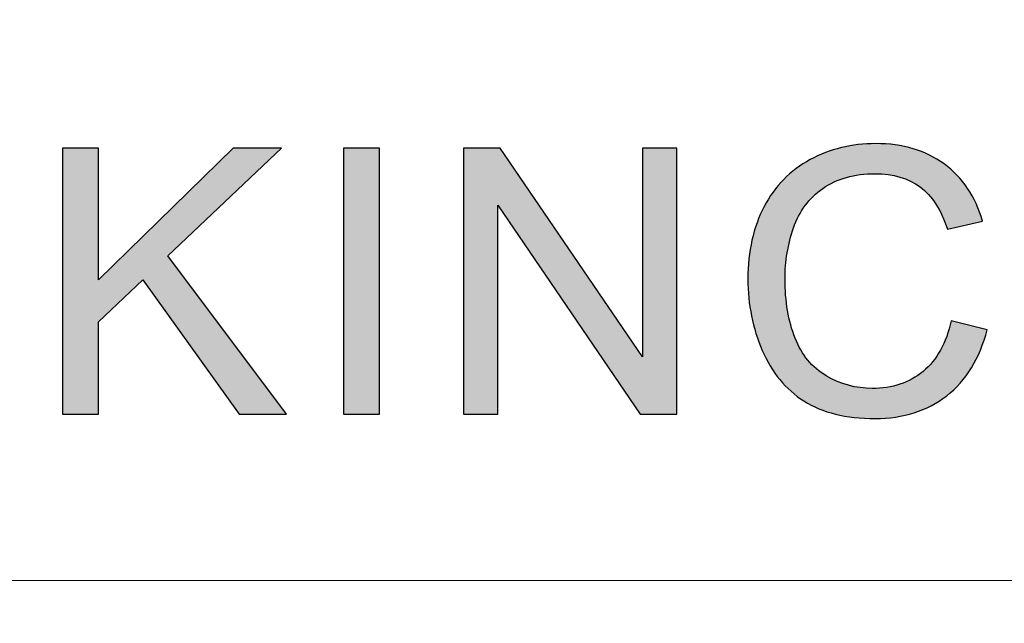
# Model space of a CAD drawing. Header units: millimetres. Extents: x -296 to 295, y -209 to 209.
# Tile 106 of 123: x 216 to 249, y -149 to -130. Entities that reach past the tile are written whole.
import ezdxf

# ---------------------------------------------------------------- set-up
doc = ezdxf.new("R2010")
doc.units = ezdxf.units.MM
doc.header["$MEASUREMENT"] = 0
doc.layers.add('layer 1', color=7, linetype='Continuous')

msp = doc.modelspace()

# ---------------------------------------------------------------- hatches: boundary and pattern name
at = {"layer": 'layer 1'}
h = msp.add_hatch(color=242, dxfattribs=at)
edge = h.paths.add_edge_path()
edge.add_spline(control_points=[(247.2406, -139.4806), (247.2406, -139.4806), (248.4314, -139.7756), (248.4314, -139.7756), (248.1827, -140.7326), (247.7358, -141.46), (247.0903, -141.9621), (246.4448, -142.4641), (245.6553, -142.7161), (244.7216, -142.7161), (243.7566, -142.7161), (242.9711, -142.5235), (242.3654, -142.1362), (241.7596, -141.751), (241.3001, -141.1916), (240.9847, -140.46), (240.6693, -139.7265), (240.5105, -138.9416), (240.5105, -138.1015), (240.5105, -137.1855), (240.6881, -136.3864), (241.0452, -135.704), (241.4024, -135.0216), (241.9101, -134.5032), (242.568, -134.1487), (243.226, -133.7942), (243.9508, -133.618), (244.7403, -133.618), (245.6386, -133.618), (246.3926, -133.8413), (247.0025, -134.2901), (247.6145, -134.7389), (248.0407, -135.3679), (248.2809, -136.1794), (248.2809, -136.1794), (247.1154, -136.4499), (247.1154, -136.4499), (246.9085, -135.8106), (246.6057, -135.3434), (246.2109, -135.0524), (245.8161, -134.7594), (245.3189, -134.6139), (244.7194, -134.6139), (244.0323, -134.6139), (243.4557, -134.7757), (242.9942, -135.0995), (242.5325, -135.4233), (242.2066, -135.8597), (242.0208, -136.4048), (241.8327, -136.9519), (241.7387, -137.5154), (241.7387, -138.0953), (241.7387, -138.8433), (241.8494, -139.4969), (242.0708, -140.0543), (242.2923, -140.6137), (242.637, -141.0297), (243.1049, -141.3063), (243.5728, -141.583), (244.0783, -141.7203), (244.6234, -141.7203), (245.2876, -141.7203), (245.8475, -141.5317), (246.307, -141.1567), (246.7665, -140.7797), (247.0778, -140.2223), (247.2406, -139.4806)], knot_values=[0, 0, 0, 0, 0.0454545, 0.0454545, 0.0454545, 0.0909091, 0.0909091, 0.0909091, 0.1363636, 0.1363636, 0.1363636, 0.1818182, 0.1818182, 0.1818182, 0.2272727, 0.2272727, 0.2272727, 0.2727273, 0.2727273, 0.2727273, 0.3181818, 0.3181818, 0.3181818, 0.3636364, 0.3636364, 0.3636364, 0.4090909, 0.4090909, 0.4090909, 0.4545455, 0.4545455, 0.4545455, 0.5, 0.5, 0.5, 0.5454545, 0.5454545, 0.5454545, 0.5909091, 0.5909091, 0.5909091, 0.6363636, 0.6363636, 0.6363636, 0.6818182, 0.6818182, 0.6818182, 0.7272727, 0.7272727, 0.7272727, 0.7727273, 0.7727273, 0.7727273, 0.8181818, 0.8181818, 0.8181818, 0.8636364, 0.8636364, 0.8636364, 0.9090909, 0.9090909, 0.9090909, 0.9545455, 0.9545455, 0.9545455, 1, 1, 1, 1], degree=3, periodic=1)
h = msp.add_hatch(color=242, dxfattribs=at)
edge = h.paths.add_edge_path()
edge.add_spline(control_points=[(217.8171, -142.5686), (217.8171, -142.5686), (217.8171, -133.7655), (217.8171, -133.7655), (217.8171, -133.7655), (219.0078, -133.7655), (219.0078, -133.7655), (219.0078, -133.7655), (219.0078, -138.1302), (219.0078, -138.1302), (219.0078, -138.1302), (223.4653, -133.7655), (223.4653, -133.7655), (223.4653, -133.7655), (225.0737, -133.7655), (225.0737, -133.7655), (225.0737, -133.7655), (221.3097, -137.3351), (221.3097, -137.3351), (221.3097, -137.3351), (225.2366, -142.5686), (225.2366, -142.5686), (225.2366, -142.5686), (223.67, -142.5686), (223.67, -142.5686), (223.67, -142.5686), (220.4763, -138.1261), (220.4763, -138.1261), (220.4763, -138.1261), (219.0078, -139.5195), (219.0078, -139.5195), (219.0078, -139.5195), (219.0078, -142.5686), (219.0078, -142.5686), (219.0078, -142.5686), (217.8171, -142.5686), (217.8171, -142.5686)], knot_values=[0, 0, 0, 0, 0.0833333, 0.0833333, 0.0833333, 0.1666667, 0.1666667, 0.1666667, 0.25, 0.25, 0.25, 0.3333333, 0.3333333, 0.3333333, 0.4166667, 0.4166667, 0.4166667, 0.5, 0.5, 0.5, 0.5833333, 0.5833333, 0.5833333, 0.6666667, 0.6666667, 0.6666667, 0.75, 0.75, 0.75, 0.8333333, 0.8333333, 0.8333333, 0.9166667, 0.9166667, 0.9166667, 1, 1, 1, 1], degree=3, periodic=1)
h = msp.add_hatch(color=242, dxfattribs=at)
edge = h.paths.add_edge_path()
edge.add_spline(control_points=[(227.1236, -142.5686), (227.1236, -142.5686), (227.1236, -133.7655), (227.1236, -133.7655), (227.1236, -133.7655), (228.3143, -133.7655), (228.3143, -133.7655), (228.3143, -133.7655), (228.3143, -142.5686), (228.3143, -142.5686), (228.3143, -142.5686), (227.1236, -142.5686), (227.1236, -142.5686)], knot_values=[0, 0, 0, 0, 0.25, 0.25, 0.25, 0.5, 0.5, 0.5, 0.75, 0.75, 0.75, 1, 1, 1, 1], degree=3, periodic=1)
h = msp.add_hatch(color=242, dxfattribs=at)
edge = h.paths.add_edge_path()
edge.add_spline(control_points=[(231.0891, -142.5686), (231.0891, -142.5686), (231.0891, -133.7655), (231.0891, -133.7655), (231.0891, -133.7655), (232.309, -133.7655), (232.309, -133.7655), (232.309, -133.7655), (237.0171, -140.6752), (237.0171, -140.6752), (237.0171, -140.6752), (237.0171, -133.7655), (237.0171, -133.7655), (237.0171, -133.7655), (238.1577, -133.7655), (238.1577, -133.7655), (238.1577, -133.7655), (238.1577, -142.5686), (238.1577, -142.5686), (238.1577, -142.5686), (236.9378, -142.5686), (236.9378, -142.5686), (236.9378, -142.5686), (232.2296, -135.6589), (232.2296, -135.6589), (232.2296, -135.6589), (232.2296, -142.5686), (232.2296, -142.5686), (232.2296, -142.5686), (231.0891, -142.5686), (231.0891, -142.5686)], knot_values=[0, 0, 0, 0, 0.1, 0.1, 0.1, 0.2, 0.2, 0.2, 0.3, 0.3, 0.3, 0.4, 0.4, 0.4, 0.5, 0.5, 0.5, 0.6, 0.6, 0.6, 0.7, 0.7, 0.7, 0.8, 0.8, 0.8, 0.9, 0.9, 0.9, 1, 1, 1, 1], degree=3, periodic=1)

# ---------------------------------------------------------------- linework, layer by layer
at = {"layer": 'layer 1', "color": 1, "lineweight": 0}
msp.add_open_spline([(295.3283, 209.2747), (295.3283, 209.2747), (295.3283, -208.9236), (295.3283, -208.9236), (295.3283, -208.9236), (-296.1944, -208.9236), (-296.1944, -208.9236), (-296.1944, -208.9236), (-296.1944, 209.2747), (-296.1944, 209.2747), (-296.1944, 209.2747), (295.3283, 209.2747), (295.3283, 209.2747)], degree=3, knots=[0, 0, 0, 0, 0.25, 0.25, 0.25, 0.5, 0.5, 0.5, 0.75, 0.75, 0.75, 1, 1, 1, 1], dxfattribs=at)
at = {"layer": 'layer 1', "color": 5, "lineweight": 0}
msp.add_open_spline([(-281.2487, 194.7284), (-281.2487, 194.7284), (-281.2487, -197.0649), (-281.2487, -197.0649), (-281.2487, -197.0649), (283.3586, -197.0649), (283.3586, -197.0649)], degree=3, knots=[0, 0, 0, 0, 0.5, 0.5, 0.5, 1, 1, 1, 1], dxfattribs=at)
at = {"layer": 'layer 1', "color": 242}
for points, knots in [([(247.2406, -139.4806), (247.2406, -139.4806), (248.4314, -139.7756), (248.4314, -139.7756), (248.1827, -140.7326), (247.7358, -141.46), (247.0903, -141.9621), (246.4448, -142.4641), (245.6553, -142.7161), (244.7216, -142.7161), (243.7566, -142.7161), (242.9711, -142.5235), (242.3654, -142.1362), (241.7596, -141.751), (241.3001, -141.1916), (240.9847, -140.46), (240.6693, -139.7265), (240.5105, -138.9416), (240.5105, -138.1015), (240.5105, -137.1855), (240.6881, -136.3864), (241.0452, -135.704), (241.4024, -135.0216), (241.9101, -134.5032), (242.568, -134.1487), (243.226, -133.7942), (243.9508, -133.618), (244.7403, -133.618), (245.6386, -133.618), (246.3926, -133.8413), (247.0025, -134.2901), (247.6145, -134.7389), (248.0407, -135.3679), (248.2809, -136.1794), (248.2809, -136.1794), (247.1154, -136.4499), (247.1154, -136.4499), (246.9085, -135.8106), (246.6057, -135.3434), (246.2109, -135.0524), (245.8161, -134.7594), (245.3189, -134.6139), (244.7194, -134.6139), (244.0323, -134.6139), (243.4557, -134.7757), (242.9942, -135.0995), (242.5325, -135.4233), (242.2066, -135.8597), (242.0208, -136.4048), (241.8327, -136.9519), (241.7387, -137.5154), (241.7387, -138.0953), (241.7387, -138.8433), (241.8494, -139.4969), (242.0708, -140.0543), (242.2923, -140.6137), (242.637, -141.0297), (243.1049, -141.3063), (243.5728, -141.583), (244.0783, -141.7203), (244.6234, -141.7203), (245.2876, -141.7203), (245.8475, -141.5317), (246.307, -141.1567), (246.7665, -140.7797), (247.0778, -140.2223), (247.2406, -139.4806)], [0, 0, 0, 0, 0.0454545, 0.0454545, 0.0454545, 0.0909091, 0.0909091, 0.0909091, 0.1363636, 0.1363636, 0.1363636, 0.1818182, 0.1818182, 0.1818182, 0.2272727, 0.2272727, 0.2272727, 0.2727273, 0.2727273, 0.2727273, 0.3181818, 0.3181818, 0.3181818, 0.3636364, 0.3636364, 0.3636364, 0.4090909, 0.4090909, 0.4090909, 0.4545455, 0.4545455, 0.4545455, 0.5, 0.5, 0.5, 0.5454545, 0.5454545, 0.5454545, 0.5909091, 0.5909091, 0.5909091, 0.6363636, 0.6363636, 0.6363636, 0.6818182, 0.6818182, 0.6818182, 0.7272727, 0.7272727, 0.7272727, 0.7727273, 0.7727273, 0.7727273, 0.8181818, 0.8181818, 0.8181818, 0.8636364, 0.8636364, 0.8636364, 0.9090909, 0.9090909, 0.9090909, 0.9545455, 0.9545455, 0.9545455, 1, 1, 1, 1]), ([(217.8171, -142.5686), (217.8171, -142.5686), (217.8171, -133.7655), (217.8171, -133.7655), (217.8171, -133.7655), (219.0078, -133.7655), (219.0078, -133.7655), (219.0078, -133.7655), (219.0078, -138.1302), (219.0078, -138.1302), (219.0078, -138.1302), (223.4653, -133.7655), (223.4653, -133.7655), (223.4653, -133.7655), (225.0737, -133.7655), (225.0737, -133.7655), (225.0737, -133.7655), (221.3097, -137.3351), (221.3097, -137.3351), (221.3097, -137.3351), (225.2366, -142.5686), (225.2366, -142.5686), (225.2366, -142.5686), (223.67, -142.5686), (223.67, -142.5686), (223.67, -142.5686), (220.4763, -138.1261), (220.4763, -138.1261), (220.4763, -138.1261), (219.0078, -139.5195), (219.0078, -139.5195), (219.0078, -139.5195), (219.0078, -142.5686), (219.0078, -142.5686), (219.0078, -142.5686), (217.8171, -142.5686), (217.8171, -142.5686)], [0, 0, 0, 0, 0.0833333, 0.0833333, 0.0833333, 0.1666667, 0.1666667, 0.1666667, 0.25, 0.25, 0.25, 0.3333333, 0.3333333, 0.3333333, 0.4166667, 0.4166667, 0.4166667, 0.5, 0.5, 0.5, 0.5833333, 0.5833333, 0.5833333, 0.6666667, 0.6666667, 0.6666667, 0.75, 0.75, 0.75, 0.8333333, 0.8333333, 0.8333333, 0.9166667, 0.9166667, 0.9166667, 1, 1, 1, 1]), ([(227.1236, -142.5686), (227.1236, -142.5686), (227.1236, -133.7655), (227.1236, -133.7655), (227.1236, -133.7655), (228.3143, -133.7655), (228.3143, -133.7655), (228.3143, -133.7655), (228.3143, -142.5686), (228.3143, -142.5686), (228.3143, -142.5686), (227.1236, -142.5686), (227.1236, -142.5686)], [0, 0, 0, 0, 0.25, 0.25, 0.25, 0.5, 0.5, 0.5, 0.75, 0.75, 0.75, 1, 1, 1, 1]), ([(231.0891, -142.5686), (231.0891, -142.5686), (231.0891, -133.7655), (231.0891, -133.7655), (231.0891, -133.7655), (232.309, -133.7655), (232.309, -133.7655), (232.309, -133.7655), (237.0171, -140.6752), (237.0171, -140.6752), (237.0171, -140.6752), (237.0171, -133.7655), (237.0171, -133.7655), (237.0171, -133.7655), (238.1577, -133.7655), (238.1577, -133.7655), (238.1577, -133.7655), (238.1577, -142.5686), (238.1577, -142.5686), (238.1577, -142.5686), (236.9378, -142.5686), (236.9378, -142.5686), (236.9378, -142.5686), (232.2296, -135.6589), (232.2296, -135.6589), (232.2296, -135.6589), (232.2296, -142.5686), (232.2296, -142.5686), (232.2296, -142.5686), (231.0891, -142.5686), (231.0891, -142.5686)], [0, 0, 0, 0, 0.1, 0.1, 0.1, 0.2, 0.2, 0.2, 0.3, 0.3, 0.3, 0.4, 0.4, 0.4, 0.5, 0.5, 0.5, 0.6, 0.6, 0.6, 0.7, 0.7, 0.7, 0.8, 0.8, 0.8, 0.9, 0.9, 0.9, 1, 1, 1, 1])]:
    msp.add_open_spline(points, degree=3, knots=knots, dxfattribs=at)
at = {"layer": 'layer 1', "color": 5, "lineweight": 0}
msp.add_open_spline([(191.9976, -148.0727), (191.9976, -148.0727), (283.3586, -148.0727), (283.3586, -148.0727)], degree=3, dxfattribs=at)

doc.saveas('drawing.dxf')
